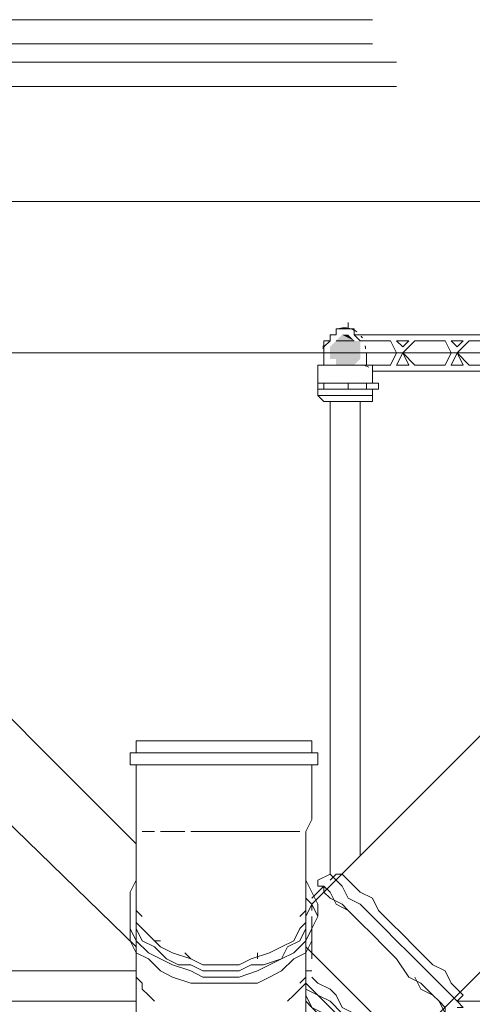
# Model space of a CAD drawing. Header units: millimetres. Extents: x 413 to 305578, y 115 to 38116.
# Tile 107 of 194: x 67137 to 67434, y 15036 to 15683. Entities that reach past the tile are written whole.
import ezdxf

# ---------------------------------------------------------------- set-up
doc = ezdxf.new("R2010")
doc.units = ezdxf.units.MM
for name, color, linetype, true_color in [('PDF$_59-60$-$Floor$Plan$-$В_Этаж$01_Сводный$A-DETL-MBND', 7, 'Continuous', 0xdd3700), ('PDF$_59-60$-$Floor$Plan$-$В_Этаж$01_Сводный$P-PIPE-CNTR', 150, 'Continuous', 0x007fff), ('PDF$_V$line_ifc_RVT-1-В_Этаж$01_Сводный$A-WALL', 7, 'Continuous', 0xdcdcdc)]:
    doc.layers.add(name, color=color, linetype=linetype, true_color=true_color)
doc.layers.add('PDF$_59-60$-$Floor$Plan$-$В_Этаж$01_Сводный$M-EQPM', color=2, linetype='Continuous')
doc.layers.add('PDF$_59-60$-$Floor$Plan$-$В_Этаж$01_Сводный$P-PIPE', color=3, linetype='Continuous')

msp = doc.modelspace()

# ---------------------------------------------------------------- linework, layer by layer
at = {"layer": 'PDF$_59-60$-$Floor$Plan$-$В_Этаж$01_Сводный$A-DETL-MBND', "color": 5, "lineweight": 0}
for points in [[(67368.43, 15682.53), (67090.01, 15682.53)], [(67090.01, 15666.62), (67368.43, 15666.62)]]:
    msp.add_lwpolyline(points, dxfattribs=at)
at = {"layer": 'PDF$_59-60$-$Floor$Plan$-$В_Этаж$01_Сводный$A-DETL-MBND', "color": 1, "lineweight": 0}
for points in [[(67384.34, 15654.69), (67101.94, 15654.69)], [(67101.94, 15638.78), (67384.34, 15638.78)]]:
    msp.add_lwpolyline(points, dxfattribs=at)
at = {"layer": 'PDF$_59-60$-$Floor$Plan$-$В_Этаж$01_Сводный$A-DETL-MBND', "color": 220, "lineweight": 0, "true_color": 0xff00bf}
for points in [[(67336.61, 15467.75), (67336.61, 15471.72), (67340.59, 15471.72), (67340.59, 15475.7), (67344.56, 15475.7), (67344.56, 15479.68), (67348.54, 15479.68)], [(67360.47, 15475.7), (67356.5, 15475.7), (67356.5, 15479.68), (67352.52, 15479.68), (67348.54, 15479.68), (67344.56, 15479.68), (67344.56, 15475.7), (67340.59, 15475.7), (67340.59, 15471.72), (67336.61, 15467.75), (67336.61, 15463.77), (67336.61, 15459.79)], [(67348.54, 15479.68), (67348.54, 15479.68)], [(67352.52, 15479.68), (67352.52, 15479.68)], [(67356.5, 15479.68), (67356.5, 15475.7)], [(67360.47, 15475.7), (67360.47, 15475.7)], [(67336.61, 15467.75), (67336.61, 15467.75)], [(67336.61, 15463.77), (67336.61, 15455.81)], [(67336.61, 15463.77), (67336.61, 15463.77)], [(67340.59, 15431.95), (67340.59, 15121.71)], [(67360.47, 15133.64), (67360.47, 15431.95)]]:
    msp.add_lwpolyline(points, dxfattribs=at)
at = {"layer": 'PDF$_59-60$-$Floor$Plan$-$В_Этаж$01_Сводный$A-DETL-MBND', "lineweight": 0}
for points in [[(67213.31, 15141.6), (66922.95, 15431.95)], [(67086.03, 15197.28), (67213.31, 15073.98)]]:
    msp.add_lwpolyline(points, dxfattribs=at)
at = {"layer": 'PDF$_59-60$-$Floor$Plan$-$В_Этаж$01_Сводный$A-DETL-MBND', "color": 150, "lineweight": 0, "true_color": 0x007fff}
for points in [[(67213.31, 15058.07), (66978.64, 15058.07)], [(66978.64, 15038.18), (67213.31, 15038.18)], [(67424.11, 15038.18), (67483.78, 15038.18)]]:
    msp.add_lwpolyline(points, dxfattribs=at)
at = {"layer": 'PDF$_59-60$-$Floor$Plan$-$В_Этаж$01_Сводный$M-EQPM', "lineweight": 0}
for points in [[(67358.16, 15477.6, 0.041085), (67355.5, 15479.14, 0.094041), (67349.92, 15480.31, 0.079185), (67345.59, 15479.62)], [(67363.7, 15468.36, -0.035653), (67363.84, 15466.39, 0.032461), (67363.7, 15468.36)]]:
    msp.add_lwpolyline(points, format="xyb", dxfattribs=at)
for points in [[(67483.78, 15463.77), (67483.78, 15455.81), (67467.87, 15455.81), (67459.91, 15463.77), (67467.87, 15471.72), (67487.75, 15471.72), (67491.73, 15475.7), (67356.5, 15475.7), (67360.47, 15471.72), (67380.36, 15471.72), (67384.34, 15463.77), (67380.36, 15455.81), (67364.45, 15455.81), (67364.45, 15463.77)], [(67336.61, 15463.77), (67336.61, 15455.81), (67332.63, 15455.81), (67332.63, 15443.88)], [(67332.63, 15455.81), (67368.43, 15455.81), (67368.43, 15451.84)], [(67336.61, 15455.81), (67348.54, 15455.81)], [(67356.5, 15455.81), (67364.45, 15455.81)], [(67364.45, 15455.81), (67364.45, 15455.81)], [(67368.43, 15443.88), (67368.43, 15451.84), (67479.8, 15451.84), (67479.8, 15443.88)], [(67352.52, 15439.9), (67352.52, 15443.88), (67364.45, 15443.88), (67372.41, 15443.88), (67372.41, 15439.9), (67364.45, 15439.9), (67352.52, 15439.9), (67336.61, 15439.9), (67332.63, 15439.9), (67332.63, 15443.88), (67336.61, 15443.88), (67352.52, 15443.88)], [(67336.61, 15439.9), (67336.61, 15443.88)], [(67364.45, 15443.88), (67364.45, 15439.9)], [(67332.63, 15439.9), (67332.63, 15435.93), (67336.61, 15431.95), (67368.43, 15431.95), (67368.43, 15435.93), (67368.43, 15439.9)], [(67332.63, 15435.93), (67368.43, 15435.93)]]:
    msp.add_lwpolyline(points, dxfattribs=at)
msp.add_lwpolyline([(67361.82, 15473.6, 0.024848), (67361.05, 15474.75, -0.032538)], format="xyb", close=True, dxfattribs=at)
for points in [[(67392.29, 15471.72), (67388.32, 15467.75), (67384.34, 15471.72)], [(67416.16, 15471.72), (67420.14, 15463.77), (67416.16, 15455.81), (67396.27, 15455.81), (67388.32, 15463.77), (67396.27, 15471.72)], [(67428.09, 15471.72), (67424.11, 15467.75), (67420.14, 15471.72)], [(67451.96, 15471.72), (67455.93, 15463.77), (67451.96, 15455.81), (67432.07, 15455.81), (67424.11, 15463.77), (67432.07, 15471.72)], [(67392.29, 15455.81), (67384.34, 15455.81), (67388.32, 15463.77)], [(67424.11, 15463.77), (67428.09, 15455.81), (67420.14, 15455.81)]]:
    msp.add_lwpolyline(points, close=True, dxfattribs=at)
for centre, radius, start, end in [((67349.91, 15466.38), 13.92, 32.67505, 37.02457), ((67349.92, 15466.39), 13.92, 171.78186, 180.00003), ((67210.63, 15064.45), 419.83, 68.27482, 68.87328)]:
    msp.add_arc(centre, radius, start, end, dxfattribs=at)
at = {"layer": 'PDF$_59-60$-$Floor$Plan$-$В_Этаж$01_Сводный$P-PIPE', "lineweight": 0}
msp.add_lwpolyline([(67352.52, 15475.7), (67352.52, 15475.7), (67352.52, 15475.7)], close=True, dxfattribs=at)
msp.add_lwpolyline([(67352.52, 15475.7), (67352.52, 15475.7), (67352.52, 15475.7)], close=True, dxfattribs=at)
for points in [[(67356.5, 15471.72), (67344.56, 15471.72), (67356.5, 15471.72)], [(67360.47, 15463.77), (67340.59, 15463.77), (67360.47, 15463.77)], [(67356.5, 15455.81), (67344.56, 15455.81), (67356.5, 15455.81)]]:
    msp.add_lwpolyline(points, dxfattribs=at)
at = {"layer": 'PDF$_59-60$-$Floor$Plan$-$В_Этаж$01_Сводный$P-PIPE', "color": 22, "lineweight": 0, "true_color": 0xdd3700}
for points in [[(67591.17, 15340.47), (67587.19, 15344.45), (67583.21, 15348.42), (67579.23, 15352.4), (67575.26, 15352.4), (67551.39, 15328.54), (67547.41, 15320.58), (67328.65, 15101.82)], [(67408.2, 15026.25), (67622.99, 15241.03)], [(67328.65, 15201.26), (67328.65, 15209.21), (67268.99, 15209.21), (67213.31, 15209.21), (67213.31, 15201.26)], [(67213.31, 15193.3), (67213.31, 15157.5), (67213.31, 15149.55), (67213.31, 15145.57), (67213.31, 15141.6), (67213.31, 15137.62), (67213.31, 15133.64), (67213.31, 15129.66), (67213.31, 15125.69), (67213.31, 15121.71), (67213.31, 15117.73), (67213.31, 15113.75), (67213.31, 15109.78), (67213.31, 15105.8), (67213.31, 15058.07), (67213.31, 14990.45)], [(67324.68, 14990.45), (67324.68, 15058.07), (67324.68, 15105.8), (67324.68, 15109.78), (67324.68, 15113.75), (67324.68, 15117.73), (67324.68, 15121.71), (67324.68, 15125.69), (67324.68, 15129.66), (67324.68, 15133.64), (67324.68, 15137.62), (67324.68, 15141.6), (67324.68, 15145.57), (67324.68, 15149.55), (67328.65, 15157.5), (67328.65, 15193.3)], [(67213.31, 15149.55), (67213.31, 15149.55)], [(67225.24, 15149.55), (67217.29, 15149.55)], [(67245.13, 15149.55), (67229.22, 15149.55)], [(67320.7, 15149.55), (67312.74, 15149.55), (67292.86, 15149.55), (67268.99, 15149.55), (67249.11, 15149.55)], [(67324.68, 15149.55), (67324.68, 15149.55)], [(67424.11, 15034.2), (67428.09, 15034.2), (67424.11, 15038.18), (67420.14, 15042.16), (67416.16, 15046.14), (67412.18, 15050.11), (67404.23, 15058.07), (67400.25, 15062.05), (67392.29, 15070), (67384.34, 15077.96), (67376.38, 15085.91), (67368.43, 15093.87), (67360.47, 15101.82), (67352.52, 15105.8), (67348.54, 15113.75), (67344.56, 15117.73), (67340.59, 15121.71), (67332.63, 15117.73)], [(67344.56, 15121.71), (67340.59, 15117.73)], [(67424.11, 15038.18), (67428.09, 15042.16), (67424.11, 15046.14), (67420.14, 15050.11), (67416.16, 15058.07), (67408.2, 15062.05), (67400.25, 15070), (67396.27, 15073.98), (67388.32, 15081.93), (67380.36, 15089.89), (67372.41, 15097.84), (67368.43, 15105.8), (67360.47, 15109.78), (67356.5, 15113.75), (67352.52, 15117.73), (67348.54, 15121.71), (67344.56, 15121.71), (67348.54, 15121.71)], [(67213.31, 15117.73), (67209.33, 15109.78), (67209.33, 15101.82), (67209.33, 15093.87), (67209.33, 15085.91), (67213.31, 15077.96), (67221.26, 15070), (67229.22, 15066.02), (67237.17, 15062.05), (67249.11, 15058.07), (67257.06, 15054.09), (67268.99, 15054.09), (67280.93, 15054.09), (67292.86, 15058.07), (67300.81, 15062.05), (67308.77, 15066.02), (67316.72, 15070), (67324.68, 15077.96), (67328.65, 15085.91), (67332.63, 15093.87), (67332.63, 15101.82), (67328.65, 15109.78), (67324.68, 15117.73)], [(67213.31, 15113.75), (67213.31, 15105.8), (67213.31, 15097.84), (67213.31, 15089.89), (67217.29, 15085.91), (67225.24, 15077.96), (67229.22, 15073.98), (67237.17, 15070), (67249.11, 15066.02), (67257.06, 15062.05), (67268.99, 15062.05), (67280.93, 15062.05), (67288.88, 15066.02), (67300.81, 15070), (67308.77, 15073.98), (67316.72, 15077.96), (67320.7, 15085.91), (67324.68, 15089.89), (67324.68, 15097.84), (67324.68, 15105.8), (67324.68, 15113.75)], [(67412.18, 15026.25), (67416.16, 15030.23), (67420.14, 15030.23), (67416.16, 15030.23), (67412.18, 15038.18), (67408.2, 15042.16), (67400.25, 15050.11), (67392.29, 15054.09), (67384.34, 15066.02), (67376.38, 15073.98), (67368.43, 15081.93), (67360.47, 15089.89), (67352.52, 15097.84), (67344.56, 15101.82), (67340.59, 15109.78), (67336.61, 15113.75), (67332.63, 15113.75), (67332.63, 15117.73), (67332.63, 15113.75), (67336.61, 15113.75), (67328.65, 15105.8)], [(67360.47, 15089.89), (67352.52, 15097.84), (67348.54, 15101.82), (67340.59, 15105.8), (67336.61, 15109.78), (67336.61, 15113.75), (67336.61, 15109.78)], [(67213.31, 15105.8), (67213.31, 15101.82), (67213.31, 15093.87), (67213.31, 15085.91), (67217.29, 15077.96), (67225.24, 15073.98), (67233.2, 15066.02), (67241.15, 15062.05), (67249.11, 15062.05), (67257.06, 15058.07), (67268.99, 15058.07), (67280.93, 15058.07), (67288.88, 15062.05), (67296.83, 15062.05), (67308.77, 15066.02), (67312.74, 15073.98), (67320.7, 15077.96), (67324.68, 15085.91), (67324.68, 15093.87), (67328.65, 15101.82), (67324.68, 15105.8)], [(67328.65, 15097.84), (67328.65, 15101.82), (67332.63, 15093.87), (67328.65, 15085.91), (67328.65, 15077.96), (67324.68, 15070), (67316.72, 15066.02), (67308.77, 15058.07), (67300.81, 15054.09), (67292.86, 15050.11), (67280.93, 15050.11), (67268.99, 15050.11), (67257.06, 15050.11), (67249.11, 15050.11), (67237.17, 15054.09), (67229.22, 15058.07), (67221.26, 15066.02), (67213.31, 15070), (67209.33, 15077.96), (67209.33, 15085.91), (67209.33, 15093.87), (67209.33, 15101.82)], [(67217.29, 15093.87), (67213.31, 15097.84), (67213.31, 15101.82), (67213.31, 15097.84)], [(67320.7, 15093.87), (67324.68, 15097.84), (67324.68, 15101.82)], [(67209.33, 15097.84), (67209.33, 15093.87)], [(67213.31, 15093.87), (67213.31, 15066.02)], [(67328.65, 15066.02), (67328.65, 15093.87)], [(67332.63, 15093.87), (67332.63, 15097.84)], [(67225.24, 15077.96), (67229.22, 15077.96)], [(67312.74, 15077.96), (67312.74, 15077.96)], [(67384.34, 15010.34), (67380.36, 15018.29), (67376.38, 15022.27), (67372.41, 15026.25), (67364.45, 15034.2), (67356.5, 15042.16), (67352.52, 15046.14), (67344.56, 15054.09), (67336.61, 15062.05), (67332.63, 15066.02), (67324.68, 15073.98)], [(67376.38, 15073.98), (67376.38, 15073.98)], [(67245.13, 15070), (67249.11, 15066.02)], [(67292.86, 15066.02), (67292.86, 15070)], [(67213.31, 15054.09), (67217.29, 15050.11)], [(67320.7, 15050.11), (67324.68, 15054.09)], [(67328.65, 15058.07), (67324.68, 15058.07)], [(67360.47, 15026.25), (67356.5, 15030.23), (67348.54, 15034.2), (67344.56, 15042.16), (67340.59, 15046.14), (67332.63, 15050.11), (67328.65, 15054.09)], [(67416.16, 15034.2), (67416.16, 15030.23), (67416.16, 15034.2), (67412.18, 15038.18), (67408.2, 15042.16), (67400.25, 15046.14), (67396.27, 15054.09)]]:
    msp.add_lwpolyline(points, dxfattribs=at)
for points in [[(67268.99, 15201.26), (67209.33, 15201.26), (67209.33, 15193.3), (67268.99, 15193.3), (67332.63, 15193.3), (67332.63, 15201.26)], [(67225.24, 15038.18), (67221.26, 15042.16), (67217.29, 15046.14), (67217.29, 15050.11), (67217.29, 15046.14), (67221.26, 15042.16)], [(67324.68, 15050.11), (67320.7, 15046.14), (67316.72, 15042.16), (67312.74, 15038.18), (67316.72, 15042.16), (67320.7, 15046.14)], [(67324.68, 15050.11), (67332.63, 15042.16), (67340.59, 15038.18), (67348.54, 15030.23), (67352.52, 15018.29), (67356.5, 15010.34), (67360.47, 15002.38), (67360.47, 14994.43), (67360.47, 15002.38), (67356.5, 15010.34), (67352.52, 15018.29), (67348.54, 15030.23), (67340.59, 15038.18), (67332.63, 15042.16)], [(67324.68, 15046.14), (67332.63, 15042.16), (67340.59, 15034.2), (67348.54, 15026.25), (67352.52, 15018.29), (67356.5, 15010.34), (67360.47, 14998.41), (67364.45, 14990.45), (67360.47, 14982.5), (67360.47, 14974.54), (67356.5, 14966.59), (67352.52, 14958.63), (67344.56, 14954.65), (67352.52, 14958.63), (67356.5, 14966.59), (67360.47, 14974.54), (67360.47, 14982.5), (67364.45, 14990.45), (67360.47, 14998.41), (67356.5, 15010.34), (67352.52, 15018.29), (67348.54, 15026.25), (67340.59, 15034.2), (67332.63, 15042.16)], [(67324.68, 15042.16), (67328.65, 15034.2), (67336.61, 15030.23), (67344.56, 15022.27), (67348.54, 15010.34), (67356.5, 15002.38), (67356.5, 14990.45), (67356.5, 14982.5), (67356.5, 14970.56), (67352.52, 14962.61), (67348.54, 14954.65), (67340.59, 14950.68), (67332.63, 14946.7), (67340.59, 14950.68), (67348.54, 14954.65), (67352.52, 14962.61), (67356.5, 14970.56), (67356.5, 14982.5), (67356.5, 14990.45), (67356.5, 15002.38), (67348.54, 15010.34), (67344.56, 15022.27), (67336.61, 15030.23), (67328.65, 15034.2)], [(67324.68, 15038.18), (67328.65, 15034.2), (67332.63, 15030.23), (67340.59, 15022.27), (67344.56, 15014.32), (67348.54, 15002.38), (67352.52, 14994.43), (67352.52, 14986.47), (67352.52, 14978.52), (67352.52, 14970.56), (67348.54, 14962.61), (67344.56, 14958.63), (67336.61, 14954.65), (67344.56, 14958.63), (67348.54, 14962.61), (67352.52, 14970.56), (67352.52, 14978.52), (67352.52, 14986.47), (67352.52, 14994.43), (67348.54, 15002.38), (67344.56, 15014.32), (67340.59, 15022.27), (67332.63, 15030.23), (67328.65, 15034.2)]]:
    msp.add_lwpolyline(points, close=True, dxfattribs=at)
at = {"layer": 'PDF$_59-60$-$Floor$Plan$-$В_Этаж$01_Сводный$P-PIPE', "transparency": 33554559}
for points in [[(67348.54, 15475.7), (67356.5, 15471.72), (67344.56, 15471.72)], [(67352.52, 15475.7), (67348.54, 15475.7), (67348.54, 15475.7)], [(67352.52, 15475.7), (67348.54, 15475.7), (67356.5, 15471.72)], [(67344.56, 15471.72), (67360.47, 15467.75), (67340.59, 15467.75)], [(67360.47, 15467.75), (67340.59, 15467.75), (67360.47, 15463.77)], [(67340.59, 15467.75), (67360.47, 15463.77), (67340.59, 15463.77)], [(67344.56, 15471.72), (67356.5, 15471.72), (67356.5, 15471.72)], [(67360.47, 15471.72), (67360.47, 15471.72), (67344.56, 15471.72)], [(67360.47, 15471.72), (67344.56, 15471.72), (67356.5, 15471.72)], [(67360.47, 15471.72), (67344.56, 15471.72), (67360.47, 15467.75)], [(67340.59, 15463.77), (67360.47, 15463.77), (67360.47, 15463.77)], [(67360.47, 15463.77), (67340.59, 15463.77), (67360.47, 15459.79)], [(67340.59, 15463.77), (67360.47, 15459.79), (67340.59, 15459.79)], [(67360.47, 15459.79), (67340.59, 15459.79), (67344.56, 15459.79)], [(67340.59, 15459.79), (67360.47, 15459.79), (67360.47, 15459.79)], [(67360.47, 15459.79), (67344.56, 15459.79), (67356.5, 15455.81)], [(67344.56, 15459.79), (67356.5, 15455.81), (67344.56, 15455.81)], [(67344.56, 15455.81), (67356.5, 15455.81), (67356.5, 15455.81)], [(67352.52, 15455.81), (67348.54, 15455.81), (67344.56, 15455.81)], [(67344.56, 15455.81), (67356.5, 15455.81), (67352.52, 15455.81)], [(67352.52, 15455.81), (67352.52, 15455.81), (67348.54, 15455.81)]]:
    msp.add_solid(points, dxfattribs=at)
at = {"layer": 'PDF$_59-60$-$Floor$Plan$-$В_Этаж$01_Сводный$P-PIPE-CNTR', "color": 220, "lineweight": 0, "true_color": 0xff00bf}
for points in [[(67352.52, 15479.68), (67352.52, 15483.66)], [(67332.63, 15463.77), (67336.61, 15463.77)]]:
    msp.add_lwpolyline(points, dxfattribs=at)
at = {"layer": 'PDF$_V$line_ifc_RVT-1-В_Этаж$01_Сводный$A-WALL', "lineweight": 0}
msp.add_lwpolyline([(69142.37, 15563.21), (65960.41, 15563.21), (65960.41, 15463.77), (69142.37, 15463.77)], close=True, dxfattribs=at)

doc.saveas('drawing.dxf')
